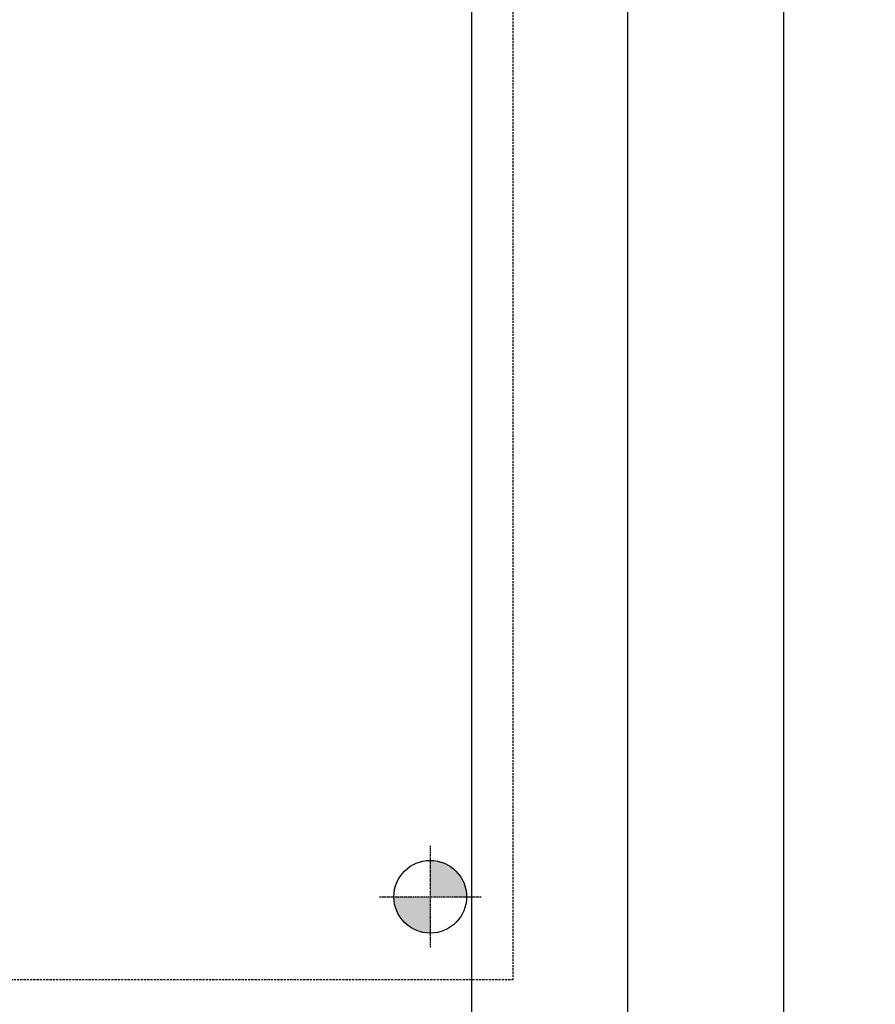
# Model space of a CAD drawing. Header units: inches. Extents: x -4968858 to -265257, y -220693 to 1871410.
# Tile 132 of 225: x -1894378 to -1894181, y 1195007 to 1195234. Entities that reach past the tile are written whole.
import ezdxf

# ---------------------------------------------------------------- set-up
doc = ezdxf.new("R2010")
doc.units = ezdxf.units.IN
doc.header["$MEASUREMENT"] = 0
for name, pattern in [('CENTER', [2, 1.25, -0.25, 0.25, -0.25]), ('CENTER2', [1.125, 0.75, -0.125, 0.125, -0.125]), ('CONTINOUS', [0]), ('DASHED', [0.75, 0.5, -0.25]), ('HIDDEN', [0.375, 0.25, -0.125])]:
    doc.linetypes.add(name, pattern=pattern)
doc.layers.add('GRID', color=8, linetype='Continuous')
doc.layers.add('IPB', color=6, linetype='Continuous')

# ---------------------------------------------------------------- blocks, each defined once
blk = doc.blocks.new('UTCOMBINE')
h = blk.add_hatch(color=256)
h.paths.add_polyline_path([(-707790.13, 45928.48), (-707781.75, 45928.48), (-707781.75, 45920.1, -0.414214)])
h.paths.add_polyline_path([(-707773.37, 45928.48), (-707781.75, 45928.48), (-707781.75, 45936.86, -0.414214)])
h = blk.add_hatch(color=256)
h.paths.add_polyline_path([(-707790.13, 45928.48), (-707781.75, 45928.48), (-707781.75, 45920.1, -0.414214)])
h.paths.add_polyline_path([(-707773.37, 45928.48), (-707781.75, 45928.48), (-707781.75, 45936.86, -0.414214)])
h = blk.add_hatch(color=256)
h.paths.add_polyline_path([(-707790.13, 45928.48), (-707781.75, 45928.48), (-707781.75, 45920.1, -0.414214)])
h.paths.add_polyline_path([(-707773.37, 45928.48), (-707781.75, 45928.48), (-707781.75, 45936.86, -0.414214)])
h = blk.add_hatch(color=256)
h.paths.add_polyline_path([(-707790.13, 45928.48), (-707781.75, 45928.48), (-707781.75, 45920.1, -0.414214)])
h.paths.add_polyline_path([(-707773.37, 45928.48), (-707781.75, 45928.48), (-707781.75, 45936.86, -0.414214)])
h = blk.add_hatch(color=256)
h.paths.add_polyline_path([(-707790.13, 45928.48), (-707781.75, 45928.48), (-707781.75, 45920.1, -0.414214)])
h.paths.add_polyline_path([(-707773.37, 45928.48), (-707781.75, 45928.48), (-707781.75, 45936.86, -0.414214)])
h = blk.add_hatch(color=256)
h.paths.add_polyline_path([(-707790.13, 45928.48), (-707781.75, 45928.48), (-707781.75, 45920.1, -0.414214)])
h.paths.add_polyline_path([(-707773.37, 45928.48), (-707781.75, 45928.48), (-707781.75, 45936.86, -0.414214)])
h = blk.add_hatch(color=256)
h.paths.add_polyline_path([(-707790.13, 45928.48), (-707781.75, 45928.48), (-707781.75, 45920.1, -0.414214)])
h.paths.add_polyline_path([(-707773.37, 45928.48), (-707781.75, 45928.48), (-707781.75, 45936.86, -0.414214)])
h = blk.add_hatch(color=256)
h.paths.add_polyline_path([(-707790.13, 45928.48), (-707781.75, 45928.48), (-707781.75, 45920.1, -0.414214)])
h.paths.add_polyline_path([(-707773.37, 45928.48), (-707781.75, 45928.48), (-707781.75, 45936.86, -0.414214)])
h = blk.add_hatch(color=256)
h.paths.add_polyline_path([(-707790.13, 45928.48), (-707781.75, 45928.48), (-707781.75, 45920.1, -0.414214)])
h.paths.add_polyline_path([(-707773.37, 45928.48), (-707781.75, 45928.48), (-707781.75, 45936.86, -0.414214)])
h = blk.add_hatch(color=256)
h.paths.add_polyline_path([(-707790.13, 45928.48), (-707781.75, 45928.48), (-707781.75, 45920.1, -0.414214)])
h.paths.add_polyline_path([(-707773.37, 45928.48), (-707781.75, 45928.48), (-707781.75, 45936.86, -0.414214)])
h = blk.add_hatch(color=256)
h.paths.add_polyline_path([(-707790.13, 45928.48), (-707781.75, 45928.48), (-707781.75, 45920.1, -0.414214)])
h.paths.add_polyline_path([(-707773.37, 45928.48), (-707781.75, 45928.48), (-707781.75, 45936.86, -0.414214)])
h = blk.add_hatch(color=256)
h.paths.add_polyline_path([(-707790.13, 45928.48), (-707781.75, 45928.48), (-707781.75, 45920.1, -0.414214)])
h.paths.add_polyline_path([(-707773.37, 45928.48), (-707781.75, 45928.48), (-707781.75, 45936.86, -0.414214)])
h = blk.add_hatch(color=256)
h.paths.add_polyline_path([(-707790.13, 45928.48), (-707781.75, 45928.48), (-707781.75, 45920.1, -0.414214)])
h.paths.add_polyline_path([(-707773.37, 45928.48), (-707781.75, 45928.48), (-707781.75, 45936.86, -0.414214)])
h = blk.add_hatch(color=256)
h.paths.add_polyline_path([(-707790.13, 45928.48), (-707781.75, 45928.48), (-707781.75, 45920.1, -0.414214)])
h.paths.add_polyline_path([(-707773.37, 45928.48), (-707781.75, 45928.48), (-707781.75, 45936.86, -0.414214)])
h = blk.add_hatch(color=256)
h.paths.add_polyline_path([(-707790.13, 45928.48), (-707781.75, 45928.48), (-707781.75, 45920.1, -0.414214)])
h.paths.add_polyline_path([(-707773.37, 45928.48), (-707781.75, 45928.48), (-707781.75, 45936.86, -0.414214)])
h = blk.add_hatch(color=256)
h.paths.add_polyline_path([(-707790.13, 45928.48), (-707781.75, 45928.48), (-707781.75, 45920.1, -0.414214)])
h.paths.add_polyline_path([(-707773.37, 45928.48), (-707781.75, 45928.48), (-707781.75, 45936.86, -0.414214)])
h = blk.add_hatch(color=256)
h.paths.add_polyline_path([(-707790.13, 45928.48), (-707781.75, 45928.48), (-707781.75, 45920.1, -0.414214)])
h.paths.add_polyline_path([(-707773.37, 45928.48), (-707781.75, 45928.48), (-707781.75, 45936.86, -0.414214)])
h = blk.add_hatch(color=256)
h.paths.add_polyline_path([(-707790.13, 45928.48), (-707781.75, 45928.48), (-707781.75, 45920.1, -0.414214)])
h.paths.add_polyline_path([(-707773.37, 45928.48), (-707781.75, 45928.48), (-707781.75, 45936.86, -0.414214)])
h = blk.add_hatch(color=256)
h.paths.add_polyline_path([(-707790.13, 45928.48), (-707781.75, 45928.48), (-707781.75, 45920.1, -0.414214)])
h.paths.add_polyline_path([(-707773.37, 45928.48), (-707781.75, 45928.48), (-707781.75, 45936.86, -0.414214)])
h = blk.add_hatch(color=256)
h.paths.add_polyline_path([(-707790.13, 45928.48), (-707781.75, 45928.48), (-707781.75, 45920.1, -0.414214)])
h.paths.add_polyline_path([(-707773.37, 45928.48), (-707781.75, 45928.48), (-707781.75, 45936.86, -0.414214)])
h = blk.add_hatch(color=256)
h.paths.add_polyline_path([(-707790.13, 45928.48), (-707781.75, 45928.48), (-707781.75, 45920.1, -0.414214)])
h.paths.add_polyline_path([(-707773.37, 45928.48), (-707781.75, 45928.48), (-707781.75, 45936.86, -0.414214)])
h = blk.add_hatch(color=256)
h.paths.add_polyline_path([(-707790.13, 45928.48), (-707781.75, 45928.48), (-707781.75, 45920.1, -0.414214)])
h.paths.add_polyline_path([(-707773.37, 45928.48), (-707781.75, 45928.48), (-707781.75, 45936.86, -0.414214)])
h = blk.add_hatch(color=256)
h.paths.add_polyline_path([(-707790.13, 45928.48), (-707781.75, 45928.48), (-707781.75, 45920.1, -0.414214)])
h.paths.add_polyline_path([(-707773.37, 45928.48), (-707781.75, 45928.48), (-707781.75, 45936.86, -0.414214)])
h = blk.add_hatch(color=256)
h.paths.add_polyline_path([(-707790.13, 45928.48), (-707781.75, 45928.48), (-707781.75, 45920.1, -0.414214)])
h.paths.add_polyline_path([(-707773.37, 45928.48), (-707781.75, 45928.48), (-707781.75, 45936.86, -0.414214)])
h = blk.add_hatch(color=256)
h.paths.add_polyline_path([(-707790.13, 45928.48), (-707781.75, 45928.48), (-707781.75, 45920.1, -0.414214)])
h.paths.add_polyline_path([(-707773.37, 45928.48), (-707781.75, 45928.48), (-707781.75, 45936.86, -0.414214)])
h = blk.add_hatch(color=256)
h.paths.add_polyline_path([(-707790.13, 45928.48), (-707781.75, 45928.48), (-707781.75, 45920.1, -0.414214)])
h.paths.add_polyline_path([(-707773.37, 45928.48), (-707781.75, 45928.48), (-707781.75, 45936.86, -0.414214)])
h = blk.add_hatch(color=256)
h.paths.add_polyline_path([(-707790.13, 45928.48), (-707781.75, 45928.48), (-707781.75, 45920.1, -0.414214)])
h.paths.add_polyline_path([(-707773.37, 45928.48), (-707781.75, 45928.48), (-707781.75, 45936.86, -0.414214)])
h = blk.add_hatch(color=256)
h.paths.add_polyline_path([(-707790.13, 45928.48), (-707781.75, 45928.48), (-707781.75, 45920.1, -0.414214)])
h.paths.add_polyline_path([(-707773.37, 45928.48), (-707781.75, 45928.48), (-707781.75, 45936.86, -0.414214)])
h = blk.add_hatch(color=256)
h.paths.add_polyline_path([(-707790.13, 45928.48), (-707781.75, 45928.48), (-707781.75, 45920.1, -0.414214)])
h.paths.add_polyline_path([(-707773.37, 45928.48), (-707781.75, 45928.48), (-707781.75, 45936.86, -0.414214)])
h = blk.add_hatch(color=256)
h.paths.add_polyline_path([(-707790.13, 45928.48), (-707781.75, 45928.48), (-707781.75, 45920.1, -0.414214)])
h.paths.add_polyline_path([(-707773.37, 45928.48), (-707781.75, 45928.48), (-707781.75, 45936.86, -0.414214)])
h = blk.add_hatch(color=256)
h.paths.add_polyline_path([(-707790.13, 45928.48), (-707781.75, 45928.48), (-707781.75, 45920.1, -0.414214)])
h.paths.add_polyline_path([(-707773.37, 45928.48), (-707781.75, 45928.48), (-707781.75, 45936.86, -0.414214)])
h = blk.add_hatch(color=256)
h.paths.add_polyline_path([(-707790.13, 45928.48), (-707781.75, 45928.48), (-707781.75, 45920.1, -0.414214)])
h.paths.add_polyline_path([(-707773.37, 45928.48), (-707781.75, 45928.48), (-707781.75, 45936.86, -0.414214)])
h = blk.add_hatch(color=256)
h.paths.add_polyline_path([(-707790.13, 45928.48), (-707781.75, 45928.48), (-707781.75, 45920.1, -0.414214)])
h.paths.add_polyline_path([(-707773.37, 45928.48), (-707781.75, 45928.48), (-707781.75, 45936.86, -0.414214)])
h = blk.add_hatch(color=256)
h.paths.add_polyline_path([(-707790.13, 45928.48), (-707781.75, 45928.48), (-707781.75, 45920.1, -0.414214)])
h.paths.add_polyline_path([(-707773.37, 45928.48), (-707781.75, 45928.48), (-707781.75, 45936.86, -0.414214)])
h = blk.add_hatch(color=256)
h.paths.add_polyline_path([(-707790.13, 45928.48), (-707781.75, 45928.48), (-707781.75, 45920.1, -0.414214)])
h.paths.add_polyline_path([(-707773.37, 45928.48), (-707781.75, 45928.48), (-707781.75, 45936.86, -0.414214)])
h = blk.add_hatch(color=256)
h.paths.add_polyline_path([(-707790.13, 45928.48), (-707781.75, 45928.48), (-707781.75, 45920.1, -0.414214)])
h.paths.add_polyline_path([(-707773.37, 45928.48), (-707781.75, 45928.48), (-707781.75, 45936.86, -0.414214)])
h = blk.add_hatch(color=256)
h.paths.add_polyline_path([(-707790.13, 45928.48), (-707781.75, 45928.48), (-707781.75, 45920.1, -0.414214)])
h.paths.add_polyline_path([(-707773.37, 45928.48), (-707781.75, 45928.48), (-707781.75, 45936.86, -0.414214)])
h = blk.add_hatch(color=256)
h.paths.add_polyline_path([(-707790.13, 45928.48), (-707781.75, 45928.48), (-707781.75, 45920.1, -0.414214)])
h.paths.add_polyline_path([(-707773.37, 45928.48), (-707781.75, 45928.48), (-707781.75, 45936.86, -0.414214)])
h = blk.add_hatch(color=256)
h.paths.add_polyline_path([(-707790.13, 45928.48), (-707781.75, 45928.48), (-707781.75, 45920.1, -0.414214)])
h.paths.add_polyline_path([(-707773.37, 45928.48), (-707781.75, 45928.48), (-707781.75, 45936.86, -0.414214)])
h = blk.add_hatch(color=256)
h.paths.add_polyline_path([(-707790.13, 45928.48), (-707781.75, 45928.48), (-707781.75, 45920.1, -0.414214)])
h.paths.add_polyline_path([(-707773.37, 45928.48), (-707781.75, 45928.48), (-707781.75, 45936.86, -0.414214)])
h = blk.add_hatch(color=256)
h.paths.add_polyline_path([(-707790.13, 45928.48), (-707781.75, 45928.48), (-707781.75, 45920.1, -0.414214)])
h.paths.add_polyline_path([(-707773.37, 45928.48), (-707781.75, 45928.48), (-707781.75, 45936.86, -0.414214)])
h = blk.add_hatch(color=256)
h.paths.add_polyline_path([(-707790.13, 45928.48), (-707781.75, 45928.48), (-707781.75, 45920.1, -0.414214)])
h.paths.add_polyline_path([(-707773.37, 45928.48), (-707781.75, 45928.48), (-707781.75, 45936.86, -0.414214)])
h = blk.add_hatch(color=256)
h.paths.add_polyline_path([(-707790.13, 45928.48), (-707781.75, 45928.48), (-707781.75, 45920.1, -0.414214)])
h.paths.add_polyline_path([(-707773.37, 45928.48), (-707781.75, 45928.48), (-707781.75, 45936.86, -0.414214)])
h = blk.add_hatch(color=256)
h.paths.add_polyline_path([(-707790.13, 45928.48), (-707781.75, 45928.48), (-707781.75, 45920.1, -0.414214)])
h.paths.add_polyline_path([(-707773.37, 45928.48), (-707781.75, 45928.48), (-707781.75, 45936.86, -0.414214)])
h = blk.add_hatch(color=256)
h.paths.add_polyline_path([(-707790.13, 45928.48), (-707781.75, 45928.48), (-707781.75, 45920.1, -0.414214)])
h.paths.add_polyline_path([(-707773.37, 45928.48), (-707781.75, 45928.48), (-707781.75, 45936.86, -0.414214)])
h = blk.add_hatch(color=256)
h.paths.add_polyline_path([(-707790.13, 45928.48), (-707781.75, 45928.48), (-707781.75, 45920.1, -0.414214)])
h.paths.add_polyline_path([(-707773.37, 45928.48), (-707781.75, 45928.48), (-707781.75, 45936.86, -0.414214)])
h = blk.add_hatch(color=256)
h.paths.add_polyline_path([(-707790.13, 45928.48), (-707781.75, 45928.48), (-707781.75, 45920.1, -0.414214)])
h.paths.add_polyline_path([(-707773.37, 45928.48), (-707781.75, 45928.48), (-707781.75, 45936.86, -0.414214)])
h = blk.add_hatch(color=256)
h.paths.add_polyline_path([(-707790.13, 45928.48), (-707781.75, 45928.48), (-707781.75, 45920.1, -0.414214)])
h.paths.add_polyline_path([(-707773.37, 45928.48), (-707781.75, 45928.48), (-707781.75, 45936.86, -0.414214)])
h = blk.add_hatch(color=256)
h.paths.add_polyline_path([(-707790.13, 45928.48), (-707781.75, 45928.48), (-707781.75, 45920.1, -0.414214)])
h.paths.add_polyline_path([(-707773.37, 45928.48), (-707781.75, 45928.48), (-707781.75, 45936.86, -0.414214)])
h = blk.add_hatch(color=256)
h.paths.add_polyline_path([(-707790.13, 45928.48), (-707781.75, 45928.48), (-707781.75, 45920.1, -0.414214)])
h.paths.add_polyline_path([(-707773.37, 45928.48), (-707781.75, 45928.48), (-707781.75, 45936.86, -0.414214)])
h = blk.add_hatch(color=256)
h.paths.add_polyline_path([(-707790.13, 45928.48), (-707781.75, 45928.48), (-707781.75, 45920.1, -0.414214)])
h.paths.add_polyline_path([(-707773.37, 45928.48), (-707781.75, 45928.48), (-707781.75, 45936.86, -0.414214)])
h = blk.add_hatch(color=256)
h.paths.add_polyline_path([(-707790.13, 45928.48), (-707781.75, 45928.48), (-707781.75, 45920.1, -0.414214)])
h.paths.add_polyline_path([(-707773.37, 45928.48), (-707781.75, 45928.48), (-707781.75, 45936.86, -0.414214)])
h = blk.add_hatch(color=256)
h.paths.add_polyline_path([(-707790.13, 45928.48), (-707781.75, 45928.48), (-707781.75, 45920.1, -0.414214)])
h.paths.add_polyline_path([(-707773.37, 45928.48), (-707781.75, 45928.48), (-707781.75, 45936.86, -0.414214)])
h = blk.add_hatch(color=256)
h.paths.add_polyline_path([(-707790.13, 45928.48), (-707781.75, 45928.48), (-707781.75, 45920.1, -0.414214)])
h.paths.add_polyline_path([(-707773.37, 45928.48), (-707781.75, 45928.48), (-707781.75, 45936.86, -0.414214)])
h = blk.add_hatch(color=256)
h.paths.add_polyline_path([(-707790.13, 45928.48), (-707781.75, 45928.48), (-707781.75, 45920.1, -0.414214)])
h.paths.add_polyline_path([(-707773.37, 45928.48), (-707781.75, 45928.48), (-707781.75, 45936.86, -0.414214)])
h = blk.add_hatch(color=256)
h.paths.add_polyline_path([(-707790.13, 45928.48), (-707781.75, 45928.48), (-707781.75, 45920.1, -0.414214)])
h.paths.add_polyline_path([(-707773.37, 45928.48), (-707781.75, 45928.48), (-707781.75, 45936.86, -0.414214)])
h = blk.add_hatch(color=256)
h.paths.add_polyline_path([(-707790.13, 45928.48), (-707781.75, 45928.48), (-707781.75, 45920.1, -0.414214)])
h.paths.add_polyline_path([(-707773.37, 45928.48), (-707781.75, 45928.48), (-707781.75, 45936.86, -0.414214)])
h = blk.add_hatch(color=256)
h.paths.add_polyline_path([(-707790.13, 45928.48), (-707781.75, 45928.48), (-707781.75, 45920.1, -0.414214)])
h.paths.add_polyline_path([(-707773.37, 45928.48), (-707781.75, 45928.48), (-707781.75, 45936.86, -0.414214)])
h = blk.add_hatch(color=256)
h.paths.add_polyline_path([(-707790.13, 45928.48), (-707781.75, 45928.48), (-707781.75, 45920.1, -0.414214)])
h.paths.add_polyline_path([(-707773.37, 45928.48), (-707781.75, 45928.48), (-707781.75, 45936.86, -0.414214)])
h = blk.add_hatch(color=256)
h.paths.add_polyline_path([(-707790.13, 45928.48), (-707781.75, 45928.48), (-707781.75, 45920.1, -0.414214)])
h.paths.add_polyline_path([(-707773.37, 45928.48), (-707781.75, 45928.48), (-707781.75, 45936.86, -0.414214)])
h = blk.add_hatch(color=256)
h.paths.add_polyline_path([(-707790.13, 45928.48), (-707781.75, 45928.48), (-707781.75, 45920.1, -0.414214)])
h.paths.add_polyline_path([(-707773.37, 45928.48), (-707781.75, 45928.48), (-707781.75, 45936.86, -0.414214)])
h = blk.add_hatch(color=256)
h.paths.add_polyline_path([(-707790.13, 45928.48), (-707781.75, 45928.48), (-707781.75, 45920.1, -0.414214)])
h.paths.add_polyline_path([(-707773.37, 45928.48), (-707781.75, 45928.48), (-707781.75, 45936.86, -0.414214)])
h = blk.add_hatch(color=256)
h.paths.add_polyline_path([(-707790.13, 45928.48), (-707781.75, 45928.48), (-707781.75, 45920.1, -0.414214)])
h.paths.add_polyline_path([(-707773.37, 45928.48), (-707781.75, 45928.48), (-707781.75, 45936.86, -0.414214)])
h = blk.add_hatch(color=256)
h.paths.add_polyline_path([(-707790.13, 45928.48), (-707781.75, 45928.48), (-707781.75, 45920.1, -0.414214)])
h.paths.add_polyline_path([(-707773.37, 45928.48), (-707781.75, 45928.48), (-707781.75, 45936.86, -0.414214)])
at = {"color": 6, "linetype": 'CENTER'}
blk.add_line((-707827.22, 45382.89, 0), (-707827.22, 46911.52, 0), dxfattribs=at)
at = {"color": 6}
for p, q in [((-707827.22, 45220.29, 0), (-707827.22, 46829.58, 0)), ((-707863.22, 45726.59, 0), (-707863.22, 46828.94, 0)), ((-707791.22, 45726.59, 0), (-707791.22, 46828.94, 0)), ((-707791.22, 45726.59, 0), (-707791.22, 46828.94, 0)), ((-707791.22, 45726.59, 0), (-707791.22, 46828.94, 0)), ((-707791.22, 45726.59, 0), (-707791.22, 46828.94, 0)), ((-707863.22, 45299.19, 0), (-707863.22, 45726.59, 0)), ((-707791.22, 45299.19, 0), (-707791.22, 45726.59, 0))]:
    blk.add_line(p, q, dxfattribs=at)
at = {"color": 2, "linetype": 'DASHED'}
for p in [(-707495.98, 45947.53, 0), (-707800.8, 45642.71, 0), (-707495.98, 45947.53, 0), (-707800.8, 45642.71, 0), (-707495.98, 45947.53, 0), (-707495.98, 45947.53, 0), (-707800.8, 45642.71, 0), (-707800.8, 45642.71, 0), (-707495.98, 45947.53, 0), (-707495.98, 45947.53, 0), (-707495.98, 45947.53, 0), (-707495.98, 45947.53, 0), (-707800.8, 45642.71, 0), (-707800.8, 45642.71, 0), (-707800.8, 45642.71, 0), (-707800.8, 45642.71, 0), (-707495.98, 45947.53, 0), (-707495.98, 45947.53, 0), (-707495.98, 45947.53, 0), (-707495.98, 45947.53, 0), (-707495.98, 45947.53, 0), (-707495.98, 45947.53, 0), (-707495.98, 45947.53, 0), (-707495.98, 45947.53, 0), (-707800.8, 45642.71, 0), (-707800.8, 45642.71, 0), (-707800.8, 45642.71, 0), (-707800.8, 45642.71, 0), (-707800.8, 45642.71, 0), (-707800.8, 45642.71, 0), (-707800.8, 45642.71, 0), (-707800.8, 45642.71, 0), (-707495.98, 45947.53, 0), (-707495.98, 45947.53, 0), (-707495.98, 45947.53, 0), (-707495.98, 45947.53, 0), (-707495.98, 45947.53, 0), (-707495.98, 45947.53, 0), (-707495.98, 45947.53, 0), (-707495.98, 45947.53, 0), (-707495.98, 45947.53, 0), (-707495.98, 45947.53, 0), (-707495.98, 45947.53, 0), (-707495.98, 45947.53, 0), (-707495.98, 45947.53, 0), (-707495.98, 45947.53, 0), (-707495.98, 45947.53, 0), (-707495.98, 45947.53, 0), (-707800.8, 45642.71, 0), (-707800.8, 45642.71, 0), (-707800.8, 45642.71, 0), (-707800.8, 45642.71, 0), (-707800.8, 45642.71, 0), (-707800.8, 45642.71, 0), (-707800.8, 45642.71, 0), (-707800.8, 45642.71, 0), (-707800.8, 45642.71, 0), (-707800.8, 45642.71, 0), (-707800.8, 45642.71, 0), (-707800.8, 45642.71, 0), (-707800.8, 45642.71, 0), (-707800.8, 45642.71, 0), (-707800.8, 45642.71, 0), (-707800.8, 45642.71, 0), (-707495.98, 45947.53, 0), (-707800.8, 45642.71, 0), (-707495.98, 45947.53, 0), (-707800.8, 45642.71, 0), (-707495.98, 45947.53, 0), (-707495.98, 45947.53, 0), (-707800.8, 45642.71, 0), (-707800.8, 45642.71, 0), (-707495.98, 45947.53, 0), (-707495.98, 45947.53, 0), (-707495.98, 45947.53, 0), (-707495.98, 45947.53, 0), (-707800.8, 45642.71, 0), (-707800.8, 45642.71, 0), (-707800.8, 45642.71, 0), (-707800.8, 45642.71, 0), (-707495.98, 45947.53, 0), (-707495.98, 45947.53, 0), (-707495.98, 45947.53, 0), (-707495.98, 45947.53, 0), (-707495.98, 45947.53, 0), (-707495.98, 45947.53, 0), (-707495.98, 45947.53, 0), (-707495.98, 45947.53, 0), (-707800.8, 45642.71, 0), (-707800.8, 45642.71, 0), (-707800.8, 45642.71, 0), (-707800.8, 45642.71, 0), (-707800.8, 45642.71, 0), (-707800.8, 45642.71, 0), (-707800.8, 45642.71, 0), (-707800.8, 45642.71, 0), (-707495.98, 45947.53, 0), (-707495.98, 45947.53, 0), (-707495.98, 45947.53, 0), (-707495.98, 45947.53, 0), (-707495.98, 45947.53, 0), (-707495.98, 45947.53, 0), (-707495.98, 45947.53, 0), (-707495.98, 45947.53, 0), (-707495.98, 45947.53, 0), (-707495.98, 45947.53, 0), (-707495.98, 45947.53, 0), (-707495.98, 45947.53, 0), (-707495.98, 45947.53, 0), (-707495.98, 45947.53, 0), (-707495.98, 45947.53, 0), (-707495.98, 45947.53, 0), (-707800.8, 45642.71, 0), (-707800.8, 45642.71, 0), (-707800.8, 45642.71, 0), (-707800.8, 45642.71, 0), (-707800.8, 45642.71, 0), (-707800.8, 45642.71, 0), (-707800.8, 45642.71, 0), (-707800.8, 45642.71, 0), (-707800.8, 45642.71, 0), (-707800.8, 45642.71, 0), (-707800.8, 45642.71, 0), (-707800.8, 45642.71, 0), (-707800.8, 45642.71, 0), (-707800.8, 45642.71, 0), (-707800.8, 45642.71, 0), (-707800.8, 45642.71, 0)]:
    blk.add_line(p, (-707800.8, 45947.53, 0), dxfattribs=at)
at = {"color": 2, "linetype": 'CENTER2', "ltscale": 0.1}
for p, q in [((-707781.75, 45916.76, 0), (-707781.75, 45940.2, 0)), ((-707781.75, 45916.76, 0), (-707781.75, 45940.2, 0)), ((-707781.75, 45916.76, 0), (-707781.75, 45940.2, 0)), ((-707781.75, 45916.76, 0), (-707781.75, 45940.2, 0)), ((-707781.75, 45916.76, 0), (-707781.75, 45940.2, 0)), ((-707781.75, 45916.76, 0), (-707781.75, 45940.2, 0)), ((-707781.75, 45916.76, 0), (-707781.75, 45940.2, 0)), ((-707781.75, 45916.76, 0), (-707781.75, 45940.2, 0)), ((-707781.75, 45916.76, 0), (-707781.75, 45940.2, 0)), ((-707781.75, 45916.76, 0), (-707781.75, 45940.2, 0)), ((-707781.75, 45916.76, 0), (-707781.75, 45940.2, 0)), ((-707781.75, 45916.76, 0), (-707781.75, 45940.2, 0)), ((-707781.75, 45916.76, 0), (-707781.75, 45940.2, 0)), ((-707781.75, 45916.76, 0), (-707781.75, 45940.2, 0)), ((-707781.75, 45916.76, 0), (-707781.75, 45940.2, 0)), ((-707781.75, 45916.76, 0), (-707781.75, 45940.2, 0)), ((-707781.75, 45916.76, 0), (-707781.75, 45940.2, 0)), ((-707781.75, 45916.76, 0), (-707781.75, 45940.2, 0)), ((-707781.75, 45916.76, 0), (-707781.75, 45940.2, 0)), ((-707781.75, 45916.76, 0), (-707781.75, 45940.2, 0)), ((-707781.75, 45916.76, 0), (-707781.75, 45940.2, 0)), ((-707781.75, 45916.76, 0), (-707781.75, 45940.2, 0)), ((-707781.75, 45916.76, 0), (-707781.75, 45940.2, 0)), ((-707781.75, 45916.76, 0), (-707781.75, 45940.2, 0)), ((-707781.75, 45916.76, 0), (-707781.75, 45940.2, 0)), ((-707781.75, 45916.76, 0), (-707781.75, 45940.2, 0)), ((-707781.75, 45916.76, 0), (-707781.75, 45940.2, 0)), ((-707781.75, 45916.76, 0), (-707781.75, 45940.2, 0)), ((-707781.75, 45916.76, 0), (-707781.75, 45940.2, 0)), ((-707781.75, 45916.76, 0), (-707781.75, 45940.2, 0)), ((-707781.75, 45916.76, 0), (-707781.75, 45940.2, 0)), ((-707781.75, 45916.76, 0), (-707781.75, 45940.2, 0)), ((-707781.75, 45916.76, 0), (-707781.75, 45940.2, 0)), ((-707781.75, 45916.76, 0), (-707781.75, 45940.2, 0)), ((-707781.75, 45916.76, 0), (-707781.75, 45940.2, 0)), ((-707781.75, 45916.76, 0), (-707781.75, 45940.2, 0)), ((-707781.75, 45916.76, 0), (-707781.75, 45940.2, 0)), ((-707781.75, 45916.76, 0), (-707781.75, 45940.2, 0)), ((-707781.75, 45916.76, 0), (-707781.75, 45940.2, 0)), ((-707781.75, 45916.76, 0), (-707781.75, 45940.2, 0)), ((-707781.75, 45916.76, 0), (-707781.75, 45940.2, 0)), ((-707781.75, 45916.76, 0), (-707781.75, 45940.2, 0)), ((-707781.75, 45916.76, 0), (-707781.75, 45940.2, 0)), ((-707781.75, 45916.76, 0), (-707781.75, 45940.2, 0)), ((-707781.75, 45916.76, 0), (-707781.75, 45940.2, 0)), ((-707781.75, 45916.76, 0), (-707781.75, 45940.2, 0)), ((-707781.75, 45916.76, 0), (-707781.75, 45940.2, 0)), ((-707781.75, 45916.76, 0), (-707781.75, 45940.2, 0)), ((-707781.75, 45916.76, 0), (-707781.75, 45940.2, 0)), ((-707781.75, 45916.76, 0), (-707781.75, 45940.2, 0)), ((-707781.75, 45916.76, 0), (-707781.75, 45940.2, 0)), ((-707781.75, 45916.76, 0), (-707781.75, 45940.2, 0)), ((-707781.75, 45916.76, 0), (-707781.75, 45940.2, 0)), ((-707781.75, 45916.76, 0), (-707781.75, 45940.2, 0)), ((-707781.75, 45916.76, 0), (-707781.75, 45940.2, 0)), ((-707781.75, 45916.76, 0), (-707781.75, 45940.2, 0)), ((-707781.75, 45916.76, 0), (-707781.75, 45940.2, 0)), ((-707781.75, 45916.76, 0), (-707781.75, 45940.2, 0)), ((-707781.75, 45916.76, 0), (-707781.75, 45940.2, 0)), ((-707781.75, 45916.76, 0), (-707781.75, 45940.2, 0)), ((-707781.75, 45916.76, 0), (-707781.75, 45940.2, 0)), ((-707781.75, 45916.76, 0), (-707781.75, 45940.2, 0)), ((-707781.75, 45916.76, 0), (-707781.75, 45940.2, 0)), ((-707781.75, 45916.76, 0), (-707781.75, 45940.2, 0)), ((-707770.03, 45928.48, 0), (-707793.47, 45928.48, 0)), ((-707770.03, 45928.48, 0), (-707793.47, 45928.48, 0)), ((-707770.03, 45928.48, 0), (-707793.47, 45928.48, 0)), ((-707770.03, 45928.48, 0), (-707793.47, 45928.48, 0)), ((-707770.03, 45928.48, 0), (-707793.47, 45928.48, 0)), ((-707770.03, 45928.48, 0), (-707793.47, 45928.48, 0)), ((-707770.03, 45928.48, 0), (-707793.47, 45928.48, 0)), ((-707770.03, 45928.48, 0), (-707793.47, 45928.48, 0)), ((-707770.03, 45928.48, 0), (-707793.47, 45928.48, 0)), ((-707770.03, 45928.48, 0), (-707793.47, 45928.48, 0)), ((-707770.03, 45928.48, 0), (-707793.47, 45928.48, 0)), ((-707770.03, 45928.48, 0), (-707793.47, 45928.48, 0)), ((-707770.03, 45928.48, 0), (-707793.47, 45928.48, 0)), ((-707770.03, 45928.48, 0), (-707793.47, 45928.48, 0)), ((-707770.03, 45928.48, 0), (-707793.47, 45928.48, 0)), ((-707770.03, 45928.48, 0), (-707793.47, 45928.48, 0)), ((-707770.03, 45928.48, 0), (-707793.47, 45928.48, 0)), ((-707770.03, 45928.48, 0), (-707793.47, 45928.48, 0)), ((-707770.03, 45928.48, 0), (-707793.47, 45928.48, 0)), ((-707770.03, 45928.48, 0), (-707793.47, 45928.48, 0)), ((-707770.03, 45928.48, 0), (-707793.47, 45928.48, 0)), ((-707770.03, 45928.48, 0), (-707793.47, 45928.48, 0)), ((-707770.03, 45928.48, 0), (-707793.47, 45928.48, 0)), ((-707770.03, 45928.48, 0), (-707793.47, 45928.48, 0)), ((-707770.03, 45928.48, 0), (-707793.47, 45928.48, 0)), ((-707770.03, 45928.48, 0), (-707793.47, 45928.48, 0)), ((-707770.03, 45928.48, 0), (-707793.47, 45928.48, 0)), ((-707770.03, 45928.48, 0), (-707793.47, 45928.48, 0)), ((-707770.03, 45928.48, 0), (-707793.47, 45928.48, 0)), ((-707770.03, 45928.48, 0), (-707793.47, 45928.48, 0)), ((-707770.03, 45928.48, 0), (-707793.47, 45928.48, 0)), ((-707770.03, 45928.48, 0), (-707793.47, 45928.48, 0)), ((-707770.03, 45928.48, 0), (-707793.47, 45928.48, 0)), ((-707770.03, 45928.48, 0), (-707793.47, 45928.48, 0)), ((-707770.03, 45928.48, 0), (-707793.47, 45928.48, 0)), ((-707770.03, 45928.48, 0), (-707793.47, 45928.48, 0)), ((-707770.03, 45928.48, 0), (-707793.47, 45928.48, 0)), ((-707770.03, 45928.48, 0), (-707793.47, 45928.48, 0)), ((-707770.03, 45928.48, 0), (-707793.47, 45928.48, 0)), ((-707770.03, 45928.48, 0), (-707793.47, 45928.48, 0)), ((-707770.03, 45928.48, 0), (-707793.47, 45928.48, 0)), ((-707770.03, 45928.48, 0), (-707793.47, 45928.48, 0)), ((-707770.03, 45928.48, 0), (-707793.47, 45928.48, 0)), ((-707770.03, 45928.48, 0), (-707793.47, 45928.48, 0)), ((-707770.03, 45928.48, 0), (-707793.47, 45928.48, 0)), ((-707770.03, 45928.48, 0), (-707793.47, 45928.48, 0)), ((-707770.03, 45928.48, 0), (-707793.47, 45928.48, 0)), ((-707770.03, 45928.48, 0), (-707793.47, 45928.48, 0)), ((-707770.03, 45928.48, 0), (-707793.47, 45928.48, 0)), ((-707770.03, 45928.48, 0), (-707793.47, 45928.48, 0)), ((-707770.03, 45928.48, 0), (-707793.47, 45928.48, 0)), ((-707770.03, 45928.48, 0), (-707793.47, 45928.48, 0)), ((-707770.03, 45928.48, 0), (-707793.47, 45928.48, 0)), ((-707770.03, 45928.48, 0), (-707793.47, 45928.48, 0)), ((-707770.03, 45928.48, 0), (-707793.47, 45928.48, 0)), ((-707770.03, 45928.48, 0), (-707793.47, 45928.48, 0)), ((-707770.03, 45928.48, 0), (-707793.47, 45928.48, 0)), ((-707770.03, 45928.48, 0), (-707793.47, 45928.48, 0)), ((-707770.03, 45928.48, 0), (-707793.47, 45928.48, 0)), ((-707770.03, 45928.48, 0), (-707793.47, 45928.48, 0)), ((-707770.03, 45928.48, 0), (-707793.47, 45928.48, 0)), ((-707770.03, 45928.48, 0), (-707793.47, 45928.48, 0)), ((-707770.03, 45928.48, 0), (-707793.47, 45928.48, 0)), ((-707770.03, 45928.48, 0), (-707793.47, 45928.48, 0))]:
    blk.add_line(p, q, dxfattribs=at)
blk.add_circle((-707781.75, 45928.48, 0), 8.38)
blk.add_circle((-707781.75, 45928.48, 0), 8.38)
blk.add_circle((-707781.75, 45928.48, 0), 8.38)
blk.add_circle((-707781.75, 45928.48, 0), 8.38)
blk.add_circle((-707781.75, 45928.48, 0), 8.38)
blk.add_circle((-707781.75, 45928.48, 0), 8.38)
blk.add_circle((-707781.75, 45928.48, 0), 8.38)
blk.add_circle((-707781.75, 45928.48, 0), 8.38)
blk.add_circle((-707781.75, 45928.48, 0), 8.38)
blk.add_circle((-707781.75, 45928.48, 0), 8.38)
blk.add_circle((-707781.75, 45928.48, 0), 8.38)
blk.add_circle((-707781.75, 45928.48, 0), 8.38)
blk.add_circle((-707781.75, 45928.48, 0), 8.38)
blk.add_circle((-707781.75, 45928.48, 0), 8.38)
blk.add_circle((-707781.75, 45928.48, 0), 8.38)
blk.add_circle((-707781.75, 45928.48, 0), 8.38)
blk.add_circle((-707781.75, 45928.48, 0), 8.38)
blk.add_circle((-707781.75, 45928.48, 0), 8.38)
blk.add_circle((-707781.75, 45928.48, 0), 8.38)
blk.add_circle((-707781.75, 45928.48, 0), 8.38)
blk.add_circle((-707781.75, 45928.48, 0), 8.38)
blk.add_circle((-707781.75, 45928.48, 0), 8.38)
blk.add_circle((-707781.75, 45928.48, 0), 8.38)
blk.add_circle((-707781.75, 45928.48, 0), 8.38)
blk.add_circle((-707781.75, 45928.48, 0), 8.38)
blk.add_circle((-707781.75, 45928.48, 0), 8.38)
blk.add_circle((-707781.75, 45928.48, 0), 8.38)
blk.add_circle((-707781.75, 45928.48, 0), 8.38)
blk.add_circle((-707781.75, 45928.48, 0), 8.38)
blk.add_circle((-707781.75, 45928.48, 0), 8.38)
blk.add_circle((-707781.75, 45928.48, 0), 8.38)
blk.add_circle((-707781.75, 45928.48, 0), 8.38)
blk.add_circle((-707781.75, 45928.48, 0), 8.38)
blk.add_circle((-707781.75, 45928.48, 0), 8.38)
blk.add_circle((-707781.75, 45928.48, 0), 8.38)
blk.add_circle((-707781.75, 45928.48, 0), 8.38)
blk.add_circle((-707781.75, 45928.48, 0), 8.38)
blk.add_circle((-707781.75, 45928.48, 0), 8.38)
blk.add_circle((-707781.75, 45928.48, 0), 8.38)
blk.add_circle((-707781.75, 45928.48, 0), 8.38)
blk.add_circle((-707781.75, 45928.48, 0), 8.38)
blk.add_circle((-707781.75, 45928.48, 0), 8.38)
blk.add_circle((-707781.75, 45928.48, 0), 8.38)
blk.add_circle((-707781.75, 45928.48, 0), 8.38)
blk.add_circle((-707781.75, 45928.48, 0), 8.38)
blk.add_circle((-707781.75, 45928.48, 0), 8.38)
blk.add_circle((-707781.75, 45928.48, 0), 8.38)
blk.add_circle((-707781.75, 45928.48, 0), 8.38)
blk.add_circle((-707781.75, 45928.48, 0), 8.38)
blk.add_circle((-707781.75, 45928.48, 0), 8.38)
blk.add_circle((-707781.75, 45928.48, 0), 8.38)
blk.add_circle((-707781.75, 45928.48, 0), 8.38)
blk.add_circle((-707781.75, 45928.48, 0), 8.38)
blk.add_circle((-707781.75, 45928.48, 0), 8.38)
blk.add_circle((-707781.75, 45928.48, 0), 8.38)
blk.add_circle((-707781.75, 45928.48, 0), 8.38)
blk.add_circle((-707781.75, 45928.48, 0), 8.38)
blk.add_circle((-707781.75, 45928.48, 0), 8.38)
blk.add_circle((-707781.75, 45928.48, 0), 8.38)
blk.add_circle((-707781.75, 45928.48, 0), 8.38)
blk.add_circle((-707781.75, 45928.48, 0), 8.38)
blk.add_circle((-707781.75, 45928.48, 0), 8.38)
blk.add_circle((-707781.75, 45928.48, 0), 8.38)
blk.add_circle((-707781.75, 45928.48, 0), 8.38)
at = {"layer": 'IPB', "linetype": 'HIDDEN'}
blk.add_circle((-707648.39, 45795.12, 0), 361.31, dxfattribs=at)
blk = doc.blocks.new('TFMR YARD')
at = {"layer": 'GRID', "color": 1, "rotation": 180}
blk.add_blockref('UTCOMBINE', (-795623.35, 296115.83, 0), dxfattribs=at)

msp = doc.modelspace()

# ---------------------------------------------------------------- block references
at = {"color": 1, "linetype": 'CONTINOUS', "lineweight": 15}
msp.add_blockref('TFMR YARD', (-1806442.03, 944843.99), dxfattribs=at)

doc.saveas('drawing.dxf')
